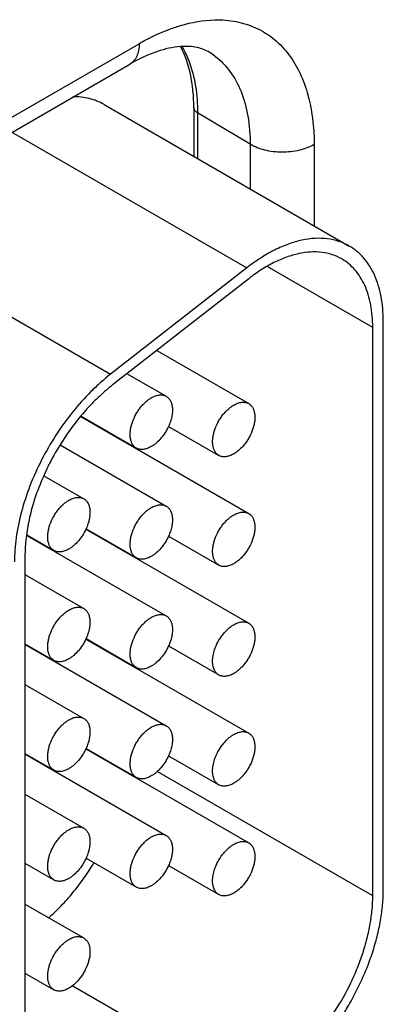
# Model space of a CAD drawing. Header units: inches. Extents: x 0 to 34, y 0 to 22.
# Tile 69 of 168: x 5.054 to 5.236, y 16.535 to 17.029. Entities that reach past the tile are written whole.
import ezdxf

# ---------------------------------------------------------------- set-up
doc = ezdxf.new("R2010")
doc.units = ezdxf.units.IN
doc.header["$LTSCALE"] = 1.87
doc.header["$MEASUREMENT"] = 0
doc.layers.get('0').update_dxf_attribs({"linetype": 'CONTINUOUS'})

msp = doc.modelspace()

# ---------------------------------------------------------------- linework, layer by layer
at = {"color": 7, "linetype": 'CONTINUOUS'}
for p, q in [((5.0230429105, 16.9645067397), (5.1137293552, 17.0168679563)), ((5.0183835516, 16.9542076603), (5.1090699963, 17.0065688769)), ((5.0961105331, 16.9863443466), (5.219147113, 16.9153045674)), ((5.1411413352, 16.984838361), (5.1411413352, 16.9603441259)), ((5.1430391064, 16.9821262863), (5.1430391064, 16.9592483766)), ((5.1694189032, 16.9663537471), (5.1430391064, 16.9821262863)), ((5.0498949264, 16.9724019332), (5.167765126, 16.9043451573)), ((5.1694189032, 16.9663537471), (5.1694189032, 16.9440170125)), ((5.2015139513, 16.9661920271), (5.2015139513, 16.925485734)), ((4.9800993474, 16.9197712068), (5.0993525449, 16.8509159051)), ((5.167765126, 16.9043451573), (5.0993525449, 16.8509159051)), ((5.2309281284, 16.8744792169), (5.1779832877, 16.9050489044)), ((5.1686860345, 16.8988463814), (5.1002734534, 16.8454171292)), ((5.2309281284, 16.5891228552), (5.2309281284, 16.8744792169)), ((5.2362314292, 16.5921849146), (5.2362314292, 16.8775412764)), ((5.1225570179, 16.8628202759), (5.1686900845, 16.8361836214)), ((5.1076772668, 16.8511994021), (5.1273243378, 16.8398554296)), ((5.0845237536, 16.8300483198), (5.0843767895, 16.829872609)), ((5.0844968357, 16.8296840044), (5.1686900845, 16.7810718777)), ((5.0846444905, 16.8298566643), (5.112323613, 16.8138750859)), ((5.1284578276, 16.8247716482), (5.1536893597, 16.8102032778)), ((5.0741587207, 16.8154408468), (5.1273243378, 16.7847436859)), ((5.1078915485, 16.8161761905), (5.1078915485, 16.8164341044)), ((5.0658655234, 16.8000169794), (5.0859585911, 16.788415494)), ((5.0572960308, 16.770065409), (5.1273243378, 16.7296319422)), ((5.0573163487, 16.7703115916), (5.0709578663, 16.7624351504)), ((5.0870058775, 16.7731235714), (5.1686900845, 16.7259601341)), ((5.0870920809, 16.7733317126), (5.112323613, 16.7587633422)), ((5.1284578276, 16.7696599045), (5.1536893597, 16.7550915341)), ((5.0564495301, 16.7598087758), (5.0564495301, 16.5023097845)), ((5.1078915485, 16.7610644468), (5.1078915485, 16.7613223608)), ((5.0564495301, 16.7503419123), (5.0859585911, 16.7333037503)), ((5.0564495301, 16.7157003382), (5.0709578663, 16.7073234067)), ((5.0564495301, 16.7154424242), (5.1273243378, 16.6745201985)), ((5.0870058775, 16.7180118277), (5.1686900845, 16.6708483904)), ((5.0870920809, 16.718219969), (5.112323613, 16.7036515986)), ((5.1284578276, 16.7145481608), (5.1536893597, 16.6999797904)), ((5.1078915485, 16.7059527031), (5.1078915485, 16.7062106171)), ((5.0564495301, 16.6952301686), (5.0859585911, 16.6781920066)), ((5.0564495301, 16.6605885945), (5.0709578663, 16.652211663)), ((5.0564495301, 16.6603306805), (5.1273243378, 16.6194084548)), ((5.0870058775, 16.6629000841), (5.1686900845, 16.6157366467)), ((5.0870920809, 16.6631082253), (5.112323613, 16.6485398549)), ((5.1284578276, 16.6594364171), (5.1536893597, 16.6448680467)), ((5.2309281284, 16.5891228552), (5.1228068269, 16.6515507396)), ((5.0564495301, 16.6401184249), (5.0859585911, 16.623080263)), ((5.0870920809, 16.6079964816), (5.112323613, 16.5934281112)), ((5.0564495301, 16.6054768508), (5.0709578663, 16.5970999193)), ((5.1284578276, 16.6043246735), (5.1536893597, 16.5897563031)), ((5.0564495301, 16.5850066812), (5.0859585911, 16.5679685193)), ((5.0564495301, 16.5503651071), (5.0709578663, 16.5419881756)), ((5.1686860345, 16.4928800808), (5.0801366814, 16.5440073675))]:
    msp.add_line(p, q, dxfattribs=at)
for centre, radius, start, end in [((5.1313072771, 16.9833526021), 0.0341046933, 53.161983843, 58.7646690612), ((5.1568733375, 16.7729650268), 0.0919394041, 127.9971015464, 130.4139074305), ((5.1802475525, 16.7499419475), 0.1248203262, 140.1809022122, 148.3048613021), ((5.1841973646, 16.747289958), 0.1295745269, 148.2247237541, 153.7764323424), ((5.1821291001, 16.7483175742), 0.1272650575, 153.7800053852, 156.0288224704), ((5.1770643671, 16.7505437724), 0.1217327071, 156.0177635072, 162.004648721), ((5.1447592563, 16.7586317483), 0.0883607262, 172.4421074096, 172.6068058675), ((5.064236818, 16.7837064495), 0.0251142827, 335.0737332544, 335.5914883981), ((5.064236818, 16.7285947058), 0.0251142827, 335.0737332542, 335.5914883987), ((5.0642368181, 16.6734829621), 0.0251142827, 335.073733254, 335.5914883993)]:
    msp.add_arc(centre, radius, start, end, dxfattribs=at)
for points, knots in [([(5.1283290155, 17.0238859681), (5.1303128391, 17.024645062), (5.137871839, 17.0272350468), (5.1458637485, 17.028685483), (5.1517313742, 17.0288197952)], [0, 0, 0, 0, 0.2657358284, 1, 1, 1, 1]), ([(5.1517313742, 17.0288197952), (5.1553082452, 17.0289016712), (5.162333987, 17.0283850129), (5.1722926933, 17.0252874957), (5.1810813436, 17.0199356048), (5.1884658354, 17.0124743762), (5.1942979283, 17.0031101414), (5.2001106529, 16.9878023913), (5.2015139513, 16.9749679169), (5.2015139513, 16.9661920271)], [0, 0, 0, 0, 0.1190194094, 0.2322804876, 0.343782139, 0.4578446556, 0.5783261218, 0.708061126, 1, 1, 1, 1]), ([(5.1137293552, 17.0168679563), (5.1149385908, 17.0175661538), (5.1196650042, 17.0201834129), (5.1245872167, 17.0224541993), (5.1283290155, 17.0238859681)], [0, 0, 0, 0, 0.2584499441, 1, 1, 1, 1]), ([(5.1137293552, 17.0168679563), (5.1137293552, 17.0157276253), (5.1135571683, 17.0135597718), (5.1126782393, 17.0105815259), (5.1112009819, 17.0081644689), (5.1098120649, 17.006997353), (5.1090699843, 17.0065688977)], [0, 0, 0, 0, 0.2898074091, 0.5490471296, 0.7822276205, 1, 1, 1, 1]), ([(5.1345728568, 17.0154260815), (5.1305907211, 17.0151325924), (5.1216695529, 17.0130298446), (5.1134525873, 17.00909933), (5.1090699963, 17.0065688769)], [0, 0, 0, 0, 0.4410330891, 1, 1, 1, 1]), ([(5.1411413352, 16.984838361), (5.1411413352, 16.9905092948), (5.1402355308, 17.0010535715), (5.1368339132, 17.0111601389), (5.1345506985, 17.0154215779)], [0, 0, 0, 0, 0.5398067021, 1, 1, 1, 1]), ([(5.148992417, 17.0125136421), (5.1471169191, 17.0136506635), (5.1423791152, 17.0154542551), (5.1373364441, 17.0156297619), (5.1345728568, 17.0154260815)], [0, 0, 0, 0, 0.4418006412, 1, 1, 1, 1]), ([(5.1352018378, 17.0154163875), (5.1365227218, 17.0131748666), (5.1414792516, 17.0027656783), (5.1430391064, 16.9910043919), (5.1430391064, 16.9821262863)], [0, 0, 0, 0, 0.2266367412, 1, 1, 1, 1]), ([(5.1517549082, 17.0106477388), (5.1546238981, 17.0084988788), (5.1598946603, 17.0030537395), (5.1654462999, 16.9926011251), (5.1687608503, 16.9800900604), (5.1694189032, 16.9710756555), (5.1694189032, 16.9663537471)], [0, 0, 0, 0, 0.2180713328, 0.4531004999, 0.7127324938, 1, 1, 1, 1]), ([(5.0961105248, 16.9863443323), (5.0949650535, 16.9870056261), (5.0925583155, 16.988171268), (5.0886979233, 16.9894010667), (5.0846053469, 16.9901079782), (5.0817990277, 16.990227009), (5.0803741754, 16.9902046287)], [0, 0, 0, 0, 0.2420738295, 0.4874421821, 0.7391895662, 1, 1, 1, 1]), ([(5.1430391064, 16.9821262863), (5.1425010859, 16.98244797), (5.1415778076, 16.9831788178), (5.141141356, 16.9843239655), (5.1411413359, 16.984838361)], [0, 0, 0, 0, 0.5492700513, 1, 1, 1, 1]), ([(5.2015139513, 16.9661920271), (5.1992287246, 16.9648725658), (5.193908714, 16.9629564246), (5.185412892, 16.9620667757), (5.1769441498, 16.9630374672), (5.1716683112, 16.9650088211), (5.1694189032, 16.9663537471)], [0, 0, 0, 0, 0.2377478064, 0.5011138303, 0.7638723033, 1, 1, 1, 1]), ([(5.2191469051, 16.9153042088), (5.2183213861, 16.9157809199), (5.2166132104, 16.9166522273), (5.2129902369, 16.918049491), (5.2080820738, 16.9191188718), (5.2018269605, 16.9192842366), (5.195249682, 16.9183573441), (5.1884430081, 16.9163615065), (5.1814966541, 16.9133304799), (5.1745101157, 16.9093090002), (5.1700033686, 16.9060931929), (5.167765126, 16.9043451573)], [0, 0, 0, 0, 0.0514167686, 0.1032002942, 0.2091378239, 0.3204452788, 0.4389962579, 0.5659495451, 0.7018797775, 0.8468214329, 1, 1, 1, 1]), ([(5.2153969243, 16.9088094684), (5.2138924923, 16.9096779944), (5.2106464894, 16.9111217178), (5.2053388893, 16.9122764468), (5.199651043, 16.9124280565), (5.1936720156, 16.9115844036), (5.1874838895, 16.9097704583), (5.1811697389, 16.9070148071), (5.1748180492, 16.903359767), (5.1707212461, 16.9004358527), (5.1686860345, 16.8988463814)], [0, 0, 0, 0, 0.103079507, 0.2090295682, 0.3203488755, 0.4389200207, 0.5659008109, 0.7018367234, 0.846767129, 1, 1, 1, 1]), ([(5.2362314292, 16.8775412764), (5.2362314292, 16.8796882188), (5.2360572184, 16.883876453), (5.2352340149, 16.8899427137), (5.2338564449, 16.8955743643), (5.2319371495, 16.9007145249), (5.2294901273, 16.9053139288), (5.2265353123, 16.9093269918), (5.2231000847, 16.9127092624), (5.2204993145, 16.9145232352), (5.2191469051, 16.9153042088)], [0, 0, 0, 0, 0.1484903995, 0.2894788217, 0.4227470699, 0.5486525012, 0.6679923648, 0.7819327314, 0.8919865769, 1, 1, 1, 1]), ([(5.2309281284, 16.8744792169), (5.2309281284, 16.8764314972), (5.2307700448, 16.8802392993), (5.2300214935, 16.8857539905), (5.2287688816, 16.8908729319), (5.2270243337, 16.895545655), (5.2247995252, 16.8997269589), (5.222114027, 16.9033760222), (5.2189900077, 16.9064496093), (5.2166264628, 16.9080996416), (5.2153969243, 16.9088094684)], [0, 0, 0, 0, 0.1485291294, 0.2895011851, 0.4227387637, 0.5486423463, 0.6679945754, 0.7819385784, 0.8919875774, 1, 1, 1, 1]), ([(5.0993525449, 16.8509159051), (5.0976550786, 16.8495902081), (5.0942934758, 16.8467817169), (5.0877555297, 16.8406176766), (5.0800338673, 16.8319641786), (5.0717573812, 16.8204672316), (5.0646028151, 16.8080771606), (5.0587862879, 16.7951604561), (5.054477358, 16.7821029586), (5.0522144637, 16.7712438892), (5.0513044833, 16.7628287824), (5.0511462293, 16.7587457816), (5.0511462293, 16.7567467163)], [0, 0, 0, 0, 0.0592910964, 0.1204906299, 0.2472452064, 0.3778527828, 0.5098169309, 0.6404465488, 0.7671362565, 0.8876363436, 0.9449685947, 1, 1, 1, 1]), ([(5.0972685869, 16.8429659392), (5.0950046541, 16.8410397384), (5.0905730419, 16.836902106), (5.0865031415, 16.8324102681), (5.0845237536, 16.8300483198)], [0, 0, 0, 0, 0.4909811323, 1, 1, 1, 1]), ([(5.1123238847, 16.8138755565), (5.111954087, 16.8140890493), (5.1112525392, 16.8146249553), (5.1104097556, 16.8156923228), (5.1097787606, 16.8169964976), (5.1093713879, 16.8185072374), (5.1091891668, 16.8201918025), (5.1092360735, 16.8220159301), (5.109508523, 16.8239420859), (5.1101767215, 16.8266356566), (5.1112545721, 16.8293019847), (5.1126730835, 16.8318401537), (5.1138975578, 16.833653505), (5.1152490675, 16.8353215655), (5.1166987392, 16.8368103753), (5.1182157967, 16.8380854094), (5.1192857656, 16.8388015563), (5.1198239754, 16.8391123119)], [0, 0, 0, 0, 0.0428202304, 0.0874100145, 0.1351955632, 0.1871143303, 0.2435661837, 0.3045324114, 0.369640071, 0.438254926, 0.5824696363, 0.6562291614, 0.7296168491, 0.8015984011, 0.8712465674, 0.9376769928, 1, 1, 1, 1]), ([(5.1198239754, 16.8391123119), (5.120481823, 16.8394921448), (5.1217918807, 16.8401142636), (5.1238028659, 16.8406023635), (5.1254097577, 16.8405594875), (5.1265561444, 16.8402416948), (5.1270781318, 16.8399969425), (5.127324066, 16.839854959)], [0, 0, 0, 0, 0.2893264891, 0.5487046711, 0.7816704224, 0.8918392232, 1, 1, 1, 1]), ([(5.127324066, 16.839854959), (5.1275436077, 16.8397282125), (5.1279672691, 16.8394386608), (5.1287376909, 16.8387210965), (5.1295307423, 16.8375622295), (5.1301523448, 16.8358792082), (5.1304538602, 16.8339338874), (5.1304327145, 16.8317828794), (5.1300924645, 16.8294872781), (5.129443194, 16.8271146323), (5.1288262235, 16.8255483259), (5.1284721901, 16.8247681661)], [0, 0, 0, 0, 0.0464110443, 0.0935189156, 0.1921345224, 0.3000728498, 0.4194435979, 0.5505683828, 0.6924618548, 0.843149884, 1, 1, 1, 1]), ([(5.1536896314, 16.8102037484), (5.1533198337, 16.8104172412), (5.1526182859, 16.8109531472), (5.1517755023, 16.8120205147), (5.1511445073, 16.8133246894), (5.1507371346, 16.8148354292), (5.1505549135, 16.8165199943), (5.1506018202, 16.818344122), (5.1508742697, 16.8202702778), (5.1515424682, 16.8229638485), (5.1526203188, 16.8256301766), (5.1540388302, 16.8281683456), (5.1552633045, 16.8299816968), (5.1566148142, 16.8316497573), (5.1580644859, 16.8331385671), (5.1595815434, 16.8344136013), (5.1606515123, 16.8351297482), (5.1611897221, 16.8354405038)], [0, 0, 0, 0, 0.0428202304, 0.0874100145, 0.1351955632, 0.1871143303, 0.2435661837, 0.3045324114, 0.369640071, 0.438254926, 0.5824696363, 0.6562291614, 0.7296168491, 0.8015984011, 0.8712465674, 0.9376769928, 1, 1, 1, 1]), ([(5.1611897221, 16.8354405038), (5.1618475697, 16.8358203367), (5.1631576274, 16.8364424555), (5.1651686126, 16.8369305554), (5.1667755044, 16.8368876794), (5.1679218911, 16.8365698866), (5.1684438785, 16.8363251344), (5.1686898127, 16.8361831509)], [0, 0, 0, 0, 0.2893264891, 0.5487046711, 0.7816704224, 0.8918392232, 1, 1, 1, 1]), ([(5.1686898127, 16.8361831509), (5.1690596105, 16.835969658), (5.1697611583, 16.835433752), (5.1706039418, 16.8343663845), (5.1712349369, 16.8330622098), (5.1716423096, 16.83155147), (5.1718245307, 16.8298669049), (5.171777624, 16.8280427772), (5.1715051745, 16.8261166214), (5.170836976, 16.8234230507), (5.1697591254, 16.8207567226), (5.1683406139, 16.8182185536), (5.1671161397, 16.8164052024), (5.16576463, 16.8147371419), (5.1643149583, 16.8132483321), (5.1627979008, 16.8119732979), (5.1617279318, 16.811257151), (5.1611897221, 16.8109463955)], [0, 0, 0, 0, 0.0428202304, 0.0874100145, 0.1351955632, 0.1871143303, 0.2435661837, 0.3045324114, 0.369640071, 0.438254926, 0.5824696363, 0.6562291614, 0.7296168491, 0.8015984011, 0.8712465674, 0.9376769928, 1, 1, 1, 1]), ([(5.1284721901, 16.8247681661), (5.1279812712, 16.8236863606), (5.1268524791, 16.8216009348), (5.1247907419, 16.8187831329), (5.1228058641, 16.8167602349), (5.1211191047, 16.8154294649), (5.1202566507, 16.8148680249), (5.1198239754, 16.8146182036)], [0, 0, 0, 0, 0.2634868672, 0.5239676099, 0.7721923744, 0.8891879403, 1, 1, 1, 1]), ([(5.1198239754, 16.8146182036), (5.1191661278, 16.8142383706), (5.1178560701, 16.8136162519), (5.1158450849, 16.813128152), (5.114238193, 16.813171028), (5.1130918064, 16.8134888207), (5.1125698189, 16.8137335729), (5.1123238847, 16.8138755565)], [0, 0, 0, 0, 0.2893264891, 0.5487046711, 0.7816704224, 0.8918392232, 1, 1, 1, 1]), ([(5.1611897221, 16.8109463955), (5.1605318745, 16.8105665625), (5.1592218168, 16.8099444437), (5.1572108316, 16.8094563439), (5.1556039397, 16.8094992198), (5.1544575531, 16.8098170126), (5.1539355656, 16.8100617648), (5.1536896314, 16.8102037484)], [0, 0, 0, 0, 0.2893264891, 0.5487046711, 0.7816704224, 0.8918392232, 1, 1, 1, 1]), ([(5.0784582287, 16.7876723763), (5.0791160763, 16.7880522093), (5.080426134, 16.7886743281), (5.0824371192, 16.7891624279), (5.084044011, 16.789119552), (5.0851903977, 16.7888017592), (5.0857123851, 16.788557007), (5.0859583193, 16.7884150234)], [0, 0, 0, 0, 0.2893264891, 0.5487046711, 0.7816704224, 0.8918392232, 1, 1, 1, 1]), ([(5.0612866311, 16.7881518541), (5.0603235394, 16.7851742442), (5.0586752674, 16.7792631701), (5.0575605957, 16.7732264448), (5.0571661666, 16.7702536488)], [0, 0, 0, 0, 0.5106588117, 1, 1, 1, 1]), ([(5.070958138, 16.7624356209), (5.0705883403, 16.7626491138), (5.0698867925, 16.7631850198), (5.0690440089, 16.7642523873), (5.0684130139, 16.765556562), (5.0680056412, 16.7670673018), (5.0678234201, 16.7687518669), (5.0678703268, 16.7705759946), (5.0681427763, 16.7725021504), (5.0688109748, 16.7751957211), (5.0698888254, 16.7778620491), (5.0713073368, 16.7804002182), (5.0725318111, 16.7822135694), (5.0738833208, 16.7838816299), (5.0753329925, 16.7853704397), (5.07685005, 16.7866454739), (5.0779200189, 16.7873616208), (5.0784582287, 16.7876723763)], [0, 0, 0, 0, 0.0428202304, 0.0874100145, 0.1351955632, 0.1871143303, 0.2435661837, 0.3045324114, 0.369640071, 0.438254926, 0.5824696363, 0.6562291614, 0.7296168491, 0.8015984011, 0.8712465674, 0.9376769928, 1, 1, 1, 1]), ([(5.0859583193, 16.7884150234), (5.086177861, 16.7882882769), (5.0866015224, 16.7879987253), (5.0873719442, 16.7872811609), (5.0881649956, 16.786122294), (5.0887865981, 16.7844392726), (5.0890881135, 16.7824939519), (5.0890669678, 16.7803429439), (5.0887267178, 16.7780473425), (5.0880774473, 16.7756746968), (5.0874604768, 16.7741083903), (5.0871064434, 16.7733282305)], [0, 0, 0, 0, 0.0464110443, 0.0935189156, 0.1921345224, 0.3000728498, 0.4194435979, 0.5505683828, 0.6924618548, 0.843149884, 1, 1, 1, 1]), ([(5.1123238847, 16.7587638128), (5.111954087, 16.7589773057), (5.1112525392, 16.7595132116), (5.1104097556, 16.7605805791), (5.1097787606, 16.7618847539), (5.1093713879, 16.7633954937), (5.1091891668, 16.7650800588), (5.1092360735, 16.7669041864), (5.109508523, 16.7688303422), (5.1101767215, 16.7715239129), (5.1112545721, 16.774190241), (5.1126730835, 16.77672841), (5.1138975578, 16.7785417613), (5.1152490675, 16.7802098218), (5.1166987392, 16.7816986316), (5.1182157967, 16.7829736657), (5.1192857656, 16.7836898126), (5.1198239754, 16.7840005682)], [0, 0, 0, 0, 0.0428202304, 0.0874100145, 0.1351955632, 0.1871143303, 0.2435661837, 0.3045324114, 0.369640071, 0.438254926, 0.5824696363, 0.6562291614, 0.7296168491, 0.8015984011, 0.8712465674, 0.9376769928, 1, 1, 1, 1]), ([(5.1198239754, 16.7840005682), (5.120481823, 16.7843804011), (5.1217918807, 16.7850025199), (5.1238028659, 16.7854906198), (5.1254097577, 16.7854477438), (5.1265561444, 16.7851299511), (5.1270781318, 16.7848851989), (5.127324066, 16.7847432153)], [0, 0, 0, 0, 0.2893264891, 0.5487046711, 0.7816704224, 0.8918392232, 1, 1, 1, 1]), ([(5.127324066, 16.7847432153), (5.1275436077, 16.7846164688), (5.1279672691, 16.7843269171), (5.1287376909, 16.7836093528), (5.1295307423, 16.7824504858), (5.1301523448, 16.7807674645), (5.1304538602, 16.7788221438), (5.1304327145, 16.7766711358), (5.1300924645, 16.7743755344), (5.129443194, 16.7720028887), (5.1288262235, 16.7704365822), (5.1284721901, 16.7696564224)], [0, 0, 0, 0, 0.0464110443, 0.0935189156, 0.1921345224, 0.3000728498, 0.4194435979, 0.5505683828, 0.6924618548, 0.843149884, 1, 1, 1, 1]), ([(5.1536896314, 16.7550920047), (5.1533198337, 16.7553054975), (5.1526182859, 16.7558414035), (5.1517755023, 16.756908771), (5.1511445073, 16.7582129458), (5.1507371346, 16.7597236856), (5.1505549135, 16.7614082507), (5.1506018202, 16.7632323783), (5.1508742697, 16.7651585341), (5.1515424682, 16.7678521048), (5.1526203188, 16.7705184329), (5.1540388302, 16.7730566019), (5.1552633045, 16.7748699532), (5.1566148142, 16.7765380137), (5.1580644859, 16.7780268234), (5.1595815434, 16.7793018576), (5.1606515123, 16.7800180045), (5.1611897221, 16.7803287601)], [0, 0, 0, 0, 0.0428202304, 0.0874100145, 0.1351955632, 0.1871143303, 0.2435661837, 0.3045324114, 0.369640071, 0.438254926, 0.5824696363, 0.6562291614, 0.7296168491, 0.8015984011, 0.8712465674, 0.9376769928, 1, 1, 1, 1]), ([(5.1611897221, 16.7803287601), (5.1618475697, 16.780708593), (5.1631576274, 16.7813307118), (5.1651686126, 16.7818188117), (5.1667755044, 16.7817759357), (5.1679218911, 16.7814581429), (5.1684438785, 16.7812133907), (5.1686898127, 16.7810714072)], [0, 0, 0, 0, 0.2893264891, 0.5487046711, 0.7816704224, 0.8918392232, 1, 1, 1, 1]), ([(5.1686898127, 16.7810714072), (5.1690596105, 16.7808579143), (5.1697611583, 16.7803220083), (5.1706039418, 16.7792546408), (5.1712349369, 16.7779504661), (5.1716423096, 16.7764397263), (5.1718245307, 16.7747551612), (5.171777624, 16.7729310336), (5.1715051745, 16.7710048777), (5.170836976, 16.768311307), (5.1697591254, 16.765644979), (5.1683406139, 16.76310681), (5.1671161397, 16.7612934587), (5.16576463, 16.7596253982), (5.1643149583, 16.7581365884), (5.1627979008, 16.7568615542), (5.1617279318, 16.7561454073), (5.1611897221, 16.7558346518)], [0, 0, 0, 0, 0.0428202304, 0.0874100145, 0.1351955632, 0.1871143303, 0.2435661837, 0.3045324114, 0.369640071, 0.438254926, 0.5824696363, 0.6562291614, 0.7296168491, 0.8015984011, 0.8712465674, 0.9376769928, 1, 1, 1, 1]), ([(5.057133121, 16.7700018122), (5.0570204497, 16.7691334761), (5.0566325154, 16.7657489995), (5.0564495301, 16.7623397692), (5.0564495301, 16.7598087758)], [0, 0, 0, 0, 0.2570343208, 1, 1, 1, 1]), ([(5.0870117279, 16.773121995), (5.0865188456, 16.7720614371), (5.0853933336, 16.7700187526), (5.083350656, 16.7672597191), (5.0813927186, 16.7652795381), (5.0797321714, 16.7639752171), (5.0788837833, 16.763423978), (5.0784582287, 16.763178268)], [0, 0, 0, 0, 0.2638031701, 0.5241754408, 0.7722067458, 0.889155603, 1, 1, 1, 1]), ([(5.1284721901, 16.7696564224), (5.1279812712, 16.7685746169), (5.1268524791, 16.7664891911), (5.1247907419, 16.7636713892), (5.1228058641, 16.7616484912), (5.1211191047, 16.7603177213), (5.1202566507, 16.7597562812), (5.1198239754, 16.7595064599)], [0, 0, 0, 0, 0.2634868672, 0.5239676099, 0.7721923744, 0.8891879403, 1, 1, 1, 1]), ([(5.0784582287, 16.763178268), (5.0778003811, 16.7627984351), (5.0764903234, 16.7621763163), (5.0744793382, 16.7616882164), (5.0728724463, 16.7617310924), (5.0717260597, 16.7620488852), (5.0712040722, 16.7622936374), (5.070958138, 16.7624356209)], [0, 0, 0, 0, 0.2893264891, 0.5487046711, 0.7816704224, 0.8918392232, 1, 1, 1, 1]), ([(5.1198239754, 16.7595064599), (5.1191661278, 16.759126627), (5.1178560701, 16.7585045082), (5.1158450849, 16.7580164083), (5.114238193, 16.7580592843), (5.1130918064, 16.758377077), (5.1125698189, 16.7586218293), (5.1123238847, 16.7587638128)], [0, 0, 0, 0, 0.2893264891, 0.5487046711, 0.7816704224, 0.8918392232, 1, 1, 1, 1]), ([(5.1611897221, 16.7558346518), (5.1605318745, 16.7554548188), (5.1592218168, 16.7548327), (5.1572108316, 16.7543446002), (5.1556039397, 16.7543874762), (5.1544575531, 16.7547052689), (5.1539355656, 16.7549500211), (5.1536896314, 16.7550920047)], [0, 0, 0, 0, 0.2893264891, 0.5487046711, 0.7816704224, 0.8918392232, 1, 1, 1, 1]), ([(5.070958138, 16.7073238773), (5.0705883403, 16.7075373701), (5.0698867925, 16.7080732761), (5.0690440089, 16.7091406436), (5.0684130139, 16.7104448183), (5.0680056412, 16.7119555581), (5.0678234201, 16.7136401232), (5.0678703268, 16.7154642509), (5.0681427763, 16.7173904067), (5.0688109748, 16.7200839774), (5.0698888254, 16.7227503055), (5.0713073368, 16.7252884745), (5.0725318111, 16.7271018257), (5.0738833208, 16.7287698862), (5.0753329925, 16.730258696), (5.07685005, 16.7315337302), (5.0779200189, 16.7322498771), (5.0784582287, 16.7325606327)], [0, 0, 0, 0, 0.0428202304, 0.0874100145, 0.1351955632, 0.1871143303, 0.2435661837, 0.3045324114, 0.369640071, 0.438254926, 0.5824696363, 0.6562291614, 0.7296168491, 0.8015984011, 0.8712465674, 0.9376769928, 1, 1, 1, 1]), ([(5.0784582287, 16.7325606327), (5.0791160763, 16.7329404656), (5.080426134, 16.7335625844), (5.0824371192, 16.7340506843), (5.084044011, 16.7340078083), (5.0851903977, 16.7336900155), (5.0857123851, 16.7334452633), (5.0859583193, 16.7333032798)], [0, 0, 0, 0, 0.2893264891, 0.5487046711, 0.7816704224, 0.8918392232, 1, 1, 1, 1]), ([(5.0859583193, 16.7333032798), (5.086177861, 16.7331765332), (5.0866015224, 16.7328869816), (5.0873719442, 16.7321694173), (5.0881649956, 16.7310105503), (5.0887865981, 16.7293275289), (5.0890881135, 16.7273822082), (5.0890669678, 16.7252312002), (5.0887267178, 16.7229355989), (5.0880774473, 16.7205629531), (5.0874604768, 16.7189966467), (5.0871064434, 16.7182164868)], [0, 0, 0, 0, 0.0464110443, 0.0935189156, 0.1921345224, 0.3000728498, 0.4194435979, 0.5505683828, 0.6924618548, 0.843149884, 1, 1, 1, 1]), ([(5.1198239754, 16.7288888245), (5.120481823, 16.7292686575), (5.1217918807, 16.7298907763), (5.1238028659, 16.7303788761), (5.1254097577, 16.7303360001), (5.1265561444, 16.7300182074), (5.1270781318, 16.7297734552), (5.127324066, 16.7296314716)], [0, 0, 0, 0, 0.2893264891, 0.5487046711, 0.7816704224, 0.8918392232, 1, 1, 1, 1]), ([(5.127324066, 16.7296314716), (5.1275436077, 16.7295047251), (5.1279672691, 16.7292151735), (5.1287376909, 16.7284976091), (5.1295307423, 16.7273387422), (5.1301523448, 16.7256557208), (5.1304538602, 16.7237104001), (5.1304327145, 16.7215593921), (5.1300924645, 16.7192637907), (5.129443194, 16.716891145), (5.1288262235, 16.7153248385), (5.1284721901, 16.7145446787)], [0, 0, 0, 0, 0.0464110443, 0.0935189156, 0.1921345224, 0.3000728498, 0.4194435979, 0.5505683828, 0.6924618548, 0.843149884, 1, 1, 1, 1]), ([(5.1123238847, 16.7036520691), (5.111954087, 16.703865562), (5.1112525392, 16.704401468), (5.1104097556, 16.7054688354), (5.1097787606, 16.7067730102), (5.1093713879, 16.70828375), (5.1091891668, 16.7099683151), (5.1092360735, 16.7117924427), (5.109508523, 16.7137185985), (5.1101767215, 16.7164121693), (5.1112545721, 16.7190784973), (5.1126730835, 16.7216166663), (5.1138975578, 16.7234300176), (5.1152490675, 16.7250980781), (5.1166987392, 16.7265868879), (5.1182157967, 16.7278619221), (5.1192857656, 16.728578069), (5.1198239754, 16.7288888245)], [0, 0, 0, 0, 0.0428202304, 0.0874100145, 0.1351955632, 0.1871143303, 0.2435661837, 0.3045324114, 0.369640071, 0.438254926, 0.5824696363, 0.6562291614, 0.7296168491, 0.8015984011, 0.8712465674, 0.9376769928, 1, 1, 1, 1]), ([(5.1515967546, 16.7126552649), (5.1520326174, 16.7139737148), (5.1531473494, 16.7165514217), (5.1550277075, 16.7194978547), (5.1567903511, 16.7216182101), (5.1581898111, 16.7230271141), (5.1596485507, 16.7242369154), (5.1606741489, 16.7249193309), (5.1611897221, 16.7252170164)], [0, 0, 0, 0, 0.2585087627, 0.5200389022, 0.6477377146, 0.7712642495, 0.8891702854, 1, 1, 1, 1]), ([(5.1611897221, 16.7252170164), (5.1618475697, 16.7255968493), (5.1631576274, 16.7262189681), (5.1651686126, 16.726707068), (5.1667755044, 16.726664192), (5.1679218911, 16.7263463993), (5.1684438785, 16.726101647), (5.1686898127, 16.7259596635)], [0, 0, 0, 0, 0.2893264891, 0.5487046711, 0.7816704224, 0.8918392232, 1, 1, 1, 1]), ([(5.1686898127, 16.7259596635), (5.1690596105, 16.7257461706), (5.1697611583, 16.7252102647), (5.1706039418, 16.7241428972), (5.1712349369, 16.7228387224), (5.1716423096, 16.7213279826), (5.1718245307, 16.7196434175), (5.171777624, 16.7178192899), (5.1715051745, 16.7158931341), (5.170836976, 16.7131995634), (5.1697591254, 16.7105332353), (5.1683406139, 16.7079950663), (5.1671161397, 16.706181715), (5.16576463, 16.7045136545), (5.1643149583, 16.7030248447), (5.1627979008, 16.7017498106), (5.1617279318, 16.7010336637), (5.1611897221, 16.7007229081)], [0, 0, 0, 0, 0.0428202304, 0.0874100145, 0.1351955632, 0.1871143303, 0.2435661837, 0.3045324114, 0.369640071, 0.438254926, 0.5824696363, 0.6562291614, 0.7296168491, 0.8015984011, 0.8712465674, 0.9376769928, 1, 1, 1, 1]), ([(5.0870117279, 16.7180102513), (5.0865188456, 16.7169496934), (5.0853933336, 16.7149070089), (5.083350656, 16.7121479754), (5.0813927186, 16.7101677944), (5.0797321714, 16.7088634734), (5.0788837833, 16.7083122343), (5.0784582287, 16.7080665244)], [0, 0, 0, 0, 0.2638031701, 0.5241754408, 0.7722067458, 0.889155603, 1, 1, 1, 1]), ([(5.1284721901, 16.7145446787), (5.1279812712, 16.7134628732), (5.1268524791, 16.7113774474), (5.1247907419, 16.7085596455), (5.1228058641, 16.7065367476), (5.1211191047, 16.7052059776), (5.1202566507, 16.7046445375), (5.1198239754, 16.7043947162)], [0, 0, 0, 0, 0.2634868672, 0.5239676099, 0.7721923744, 0.8891879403, 1, 1, 1, 1]), ([(5.1515967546, 16.7022069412), (5.1512443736, 16.7028659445), (5.1508651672, 16.7039811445), (5.1506228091, 16.7055593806), (5.1505615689, 16.706870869), (5.1506296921, 16.708254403), (5.1508940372, 16.7102111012), (5.151274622, 16.7116808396), (5.1515967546, 16.7126552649)], [0, 0, 0, 0, 0.2094182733, 0.32472658, 0.4471767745, 0.5765808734, 0.7123991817, 1, 1, 1, 1]), ([(5.0784582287, 16.7080665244), (5.0778003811, 16.7076866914), (5.0764903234, 16.7070645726), (5.0744793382, 16.7065764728), (5.0728724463, 16.7066193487), (5.0717260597, 16.7069371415), (5.0712040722, 16.7071818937), (5.070958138, 16.7073238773)], [0, 0, 0, 0, 0.2893264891, 0.5487046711, 0.7816704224, 0.8918392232, 1, 1, 1, 1]), ([(5.1198239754, 16.7043947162), (5.1191661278, 16.7040148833), (5.1178560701, 16.7033927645), (5.1158450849, 16.7029046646), (5.114238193, 16.7029475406), (5.1130918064, 16.7032653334), (5.1125698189, 16.7035100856), (5.1123238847, 16.7036520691)], [0, 0, 0, 0, 0.2893264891, 0.5487046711, 0.7816704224, 0.8918392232, 1, 1, 1, 1]), ([(5.1536896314, 16.699980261), (5.1532562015, 16.7002304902), (5.1524396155, 16.7008844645), (5.1518458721, 16.7017410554), (5.1515967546, 16.7022069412)], [0, 0, 0, 0, 0.4864734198, 1, 1, 1, 1]), ([(5.1611897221, 16.7007229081), (5.1605318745, 16.7003430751), (5.1592218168, 16.6997209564), (5.1572108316, 16.6992328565), (5.1556039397, 16.6992757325), (5.1544575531, 16.6995935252), (5.1539355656, 16.6998382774), (5.1536896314, 16.699980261)], [0, 0, 0, 0, 0.2893264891, 0.5487046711, 0.7816704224, 0.8918392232, 1, 1, 1, 1]), ([(5.070958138, 16.6522121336), (5.0705883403, 16.6524256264), (5.0698867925, 16.6529615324), (5.0690440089, 16.6540288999), (5.0684130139, 16.6553330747), (5.0680056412, 16.6568438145), (5.0678234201, 16.6585283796), (5.0678703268, 16.6603525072), (5.0681427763, 16.662278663), (5.0688109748, 16.6649722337), (5.0698888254, 16.6676385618), (5.0713073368, 16.6701767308), (5.0725318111, 16.6719900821), (5.0738833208, 16.6736581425), (5.0753329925, 16.6751469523), (5.07685005, 16.6764219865), (5.0779200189, 16.6771381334), (5.0784582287, 16.677448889)], [0, 0, 0, 0, 0.0428202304, 0.0874100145, 0.1351955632, 0.1871143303, 0.2435661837, 0.3045324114, 0.369640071, 0.438254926, 0.5824696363, 0.6562291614, 0.7296168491, 0.8015984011, 0.8712465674, 0.9376769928, 1, 1, 1, 1]), ([(5.0784582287, 16.677448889), (5.0791160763, 16.6778287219), (5.080426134, 16.6784508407), (5.0824371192, 16.6789389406), (5.084044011, 16.6788960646), (5.0851903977, 16.6785782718), (5.0857123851, 16.6783335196), (5.0859583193, 16.6781915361)], [0, 0, 0, 0, 0.2893264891, 0.5487046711, 0.7816704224, 0.8918392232, 1, 1, 1, 1]), ([(5.0859583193, 16.6781915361), (5.086177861, 16.6780647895), (5.0866015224, 16.6777752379), (5.0873719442, 16.6770576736), (5.0881649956, 16.6758988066), (5.0887865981, 16.6742157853), (5.0890881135, 16.6722704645), (5.0890669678, 16.6701194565), (5.0887267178, 16.6678238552), (5.0880774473, 16.6654512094), (5.0874604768, 16.663884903), (5.0871064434, 16.6631047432)], [0, 0, 0, 0, 0.0464110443, 0.0935189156, 0.1921345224, 0.3000728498, 0.4194435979, 0.5505683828, 0.6924618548, 0.843149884, 1, 1, 1, 1]), ([(5.1198239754, 16.6737770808), (5.120481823, 16.6741569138), (5.1217918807, 16.6747790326), (5.1238028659, 16.6752671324), (5.1254097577, 16.6752242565), (5.1265561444, 16.6749064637), (5.1270781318, 16.6746617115), (5.127324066, 16.6745197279)], [0, 0, 0, 0, 0.2893264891, 0.5487046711, 0.7816704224, 0.8918392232, 1, 1, 1, 1]), ([(5.1123238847, 16.6485403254), (5.111954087, 16.6487538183), (5.1112525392, 16.6492897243), (5.1104097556, 16.6503570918), (5.1097787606, 16.6516612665), (5.1093713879, 16.6531720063), (5.1091891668, 16.6548565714), (5.1092360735, 16.6566806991), (5.109508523, 16.6586068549), (5.1101767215, 16.6613004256), (5.1112545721, 16.6639667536), (5.1126730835, 16.6665049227), (5.1138975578, 16.6683182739), (5.1152490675, 16.6699863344), (5.1166987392, 16.6714751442), (5.1182157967, 16.6727501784), (5.1192857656, 16.6734663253), (5.1198239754, 16.6737770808)], [0, 0, 0, 0, 0.0428202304, 0.0874100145, 0.1351955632, 0.1871143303, 0.2435661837, 0.3045324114, 0.369640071, 0.438254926, 0.5824696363, 0.6562291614, 0.7296168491, 0.8015984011, 0.8712465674, 0.9376769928, 1, 1, 1, 1]), ([(5.127324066, 16.6745197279), (5.1275436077, 16.6743929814), (5.1279672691, 16.6741034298), (5.1287376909, 16.6733858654), (5.1295307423, 16.6722269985), (5.1301523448, 16.6705439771), (5.1304538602, 16.6685986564), (5.1304327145, 16.6664476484), (5.1300924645, 16.664152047), (5.129443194, 16.6617794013), (5.1288262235, 16.6602130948), (5.1284721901, 16.659432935)], [0, 0, 0, 0, 0.0464110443, 0.0935189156, 0.1921345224, 0.3000728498, 0.4194435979, 0.5505683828, 0.6924618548, 0.843149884, 1, 1, 1, 1]), ([(5.1515967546, 16.6575435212), (5.1520326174, 16.6588619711), (5.1531473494, 16.661439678), (5.1550277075, 16.664386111), (5.1567903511, 16.6665064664), (5.1581898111, 16.6679153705), (5.1596485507, 16.6691251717), (5.1606741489, 16.6698075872), (5.1611897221, 16.6701052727)], [0, 0, 0, 0, 0.2585087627, 0.5200389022, 0.6477377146, 0.7712642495, 0.8891702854, 1, 1, 1, 1]), ([(5.1611897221, 16.6701052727), (5.1618475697, 16.6704851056), (5.1631576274, 16.6711072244), (5.1651686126, 16.6715953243), (5.1667755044, 16.6715524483), (5.1679218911, 16.6712346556), (5.1684438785, 16.6709899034), (5.1686898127, 16.6708479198)], [0, 0, 0, 0, 0.2893264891, 0.5487046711, 0.7816704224, 0.8918392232, 1, 1, 1, 1]), ([(5.1686898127, 16.6708479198), (5.1690596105, 16.670634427), (5.1697611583, 16.670098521), (5.1706039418, 16.6690311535), (5.1712349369, 16.6677269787), (5.1716423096, 16.6662162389), (5.1718245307, 16.6645316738), (5.171777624, 16.6627075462), (5.1715051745, 16.6607813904), (5.170836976, 16.6580878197), (5.1697591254, 16.6554214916), (5.1683406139, 16.6528833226), (5.1671161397, 16.6510699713), (5.16576463, 16.6494019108), (5.1643149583, 16.647913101), (5.1627979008, 16.6466380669), (5.1617279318, 16.64592192), (5.1611897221, 16.6456111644)], [0, 0, 0, 0, 0.0428202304, 0.0874100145, 0.1351955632, 0.1871143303, 0.2435661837, 0.3045324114, 0.369640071, 0.438254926, 0.5824696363, 0.6562291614, 0.7296168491, 0.8015984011, 0.8712465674, 0.9376769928, 1, 1, 1, 1]), ([(5.0870117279, 16.6628985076), (5.0865188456, 16.6618379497), (5.0853933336, 16.6597952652), (5.083350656, 16.6570362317), (5.0813927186, 16.6550560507), (5.0797321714, 16.6537517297), (5.0788837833, 16.6532004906), (5.0784582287, 16.6529547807)], [0, 0, 0, 0, 0.2638031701, 0.5241754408, 0.7722067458, 0.889155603, 1, 1, 1, 1]), ([(5.1284721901, 16.659432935), (5.1279812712, 16.6583511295), (5.1268524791, 16.6562657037), (5.1247907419, 16.6534479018), (5.1228058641, 16.6514250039), (5.1211191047, 16.6500942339), (5.1202566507, 16.6495327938), (5.1198239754, 16.6492829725)], [0, 0, 0, 0, 0.2634868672, 0.5239676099, 0.7721923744, 0.8891879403, 1, 1, 1, 1]), ([(5.1515967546, 16.6470951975), (5.1512443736, 16.6477542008), (5.1508651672, 16.6488694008), (5.1506228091, 16.6504476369), (5.1505615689, 16.6517591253), (5.1506296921, 16.6531426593), (5.1508940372, 16.6550993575), (5.151274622, 16.6565690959), (5.1515967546, 16.6575435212)], [0, 0, 0, 0, 0.2094182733, 0.32472658, 0.4471767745, 0.5765808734, 0.7123991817, 1, 1, 1, 1]), ([(5.0784582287, 16.6529547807), (5.0778003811, 16.6525749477), (5.0764903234, 16.6519528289), (5.0744793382, 16.6514647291), (5.0728724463, 16.6515076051), (5.0717260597, 16.6518253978), (5.0712040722, 16.65207015), (5.070958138, 16.6522121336)], [0, 0, 0, 0, 0.2893264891, 0.5487046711, 0.7816704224, 0.8918392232, 1, 1, 1, 1]), ([(5.1198239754, 16.6492829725), (5.1191661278, 16.6489031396), (5.1178560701, 16.6482810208), (5.1158450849, 16.6477929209), (5.114238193, 16.6478357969), (5.1130918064, 16.6481535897), (5.1125698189, 16.6483983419), (5.1123238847, 16.6485403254)], [0, 0, 0, 0, 0.2893264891, 0.5487046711, 0.7816704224, 0.8918392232, 1, 1, 1, 1]), ([(5.1536896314, 16.6448685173), (5.1532562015, 16.6451187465), (5.1524396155, 16.6457727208), (5.1518458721, 16.6466293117), (5.1515967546, 16.6470951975)], [0, 0, 0, 0, 0.4864734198, 1, 1, 1, 1]), ([(5.1611897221, 16.6456111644), (5.1605318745, 16.6452313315), (5.1592218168, 16.6446092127), (5.1572108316, 16.6441211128), (5.1556039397, 16.6441639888), (5.1544575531, 16.6444817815), (5.1539355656, 16.6447265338), (5.1536896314, 16.6448685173)], [0, 0, 0, 0, 0.2893264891, 0.5487046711, 0.7816704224, 0.8918392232, 1, 1, 1, 1]), ([(5.070958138, 16.5971003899), (5.0705883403, 16.5973138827), (5.0698867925, 16.5978497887), (5.0690440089, 16.5989171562), (5.0684130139, 16.600221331), (5.0680056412, 16.6017320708), (5.0678234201, 16.6034166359), (5.0678703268, 16.6052407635), (5.0681427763, 16.6071669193), (5.0688109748, 16.60986049), (5.0698888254, 16.6125268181), (5.0713073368, 16.6150649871), (5.0725318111, 16.6168783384), (5.0738833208, 16.6185463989), (5.0753329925, 16.6200352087), (5.07685005, 16.6213102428), (5.0779200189, 16.6220263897), (5.0784582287, 16.6223371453)], [0, 0, 0, 0, 0.0428202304, 0.0874100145, 0.1351955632, 0.1871143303, 0.2435661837, 0.3045324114, 0.369640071, 0.438254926, 0.5824696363, 0.6562291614, 0.7296168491, 0.8015984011, 0.8712465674, 0.9376769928, 1, 1, 1, 1]), ([(5.0784582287, 16.6223371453), (5.0791160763, 16.6227169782), (5.080426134, 16.623339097), (5.0824371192, 16.6238271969), (5.084044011, 16.6237843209), (5.0851903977, 16.6234665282), (5.0857123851, 16.6232217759), (5.0859583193, 16.6230797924)], [0, 0, 0, 0, 0.2893264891, 0.5487046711, 0.7816704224, 0.8918392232, 1, 1, 1, 1]), ([(5.0859583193, 16.6230797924), (5.086177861, 16.6229530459), (5.0866015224, 16.6226634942), (5.0873719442, 16.6219459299), (5.0881649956, 16.6207870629), (5.0887865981, 16.6191040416), (5.0890881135, 16.6171587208), (5.0890669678, 16.6150077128), (5.0887267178, 16.6127121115), (5.0880774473, 16.6103394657), (5.0874604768, 16.6087731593), (5.0871064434, 16.6079929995)], [0, 0, 0, 0, 0.0464110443, 0.0935189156, 0.1921345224, 0.3000728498, 0.4194435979, 0.5505683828, 0.6924618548, 0.843149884, 1, 1, 1, 1]), ([(5.1123238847, 16.5934285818), (5.111954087, 16.5936420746), (5.1112525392, 16.5941779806), (5.1104097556, 16.5952453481), (5.1097787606, 16.5965495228), (5.1093713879, 16.5980602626), (5.1091891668, 16.5997448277), (5.1092360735, 16.6015689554), (5.109508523, 16.6034951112), (5.1101767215, 16.6061886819), (5.1112545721, 16.60885501), (5.1126730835, 16.611393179), (5.1138975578, 16.6132065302), (5.1152490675, 16.6148745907), (5.1166987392, 16.6163634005), (5.1182157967, 16.6176384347), (5.1192857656, 16.6183545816), (5.1198239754, 16.6186653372)], [0, 0, 0, 0, 0.0428202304, 0.0874100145, 0.1351955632, 0.1871143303, 0.2435661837, 0.3045324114, 0.369640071, 0.438254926, 0.5824696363, 0.6562291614, 0.7296168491, 0.8015984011, 0.8712465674, 0.9376769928, 1, 1, 1, 1]), ([(5.1198239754, 16.6186653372), (5.120481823, 16.6190451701), (5.1217918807, 16.6196672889), (5.1238028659, 16.6201553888), (5.1254097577, 16.6201125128), (5.1265561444, 16.61979472), (5.1270781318, 16.6195499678), (5.127324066, 16.6194079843)], [0, 0, 0, 0, 0.2893264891, 0.5487046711, 0.7816704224, 0.8918392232, 1, 1, 1, 1]), ([(5.127324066, 16.6194079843), (5.1275436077, 16.6192812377), (5.1279672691, 16.6189916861), (5.1287376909, 16.6182741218), (5.1295307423, 16.6171152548), (5.1301523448, 16.6154322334), (5.1304538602, 16.6134869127), (5.1304327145, 16.6113359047), (5.1300924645, 16.6090403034), (5.129443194, 16.6066676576), (5.1288262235, 16.6051013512), (5.1284721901, 16.6043211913)], [0, 0, 0, 0, 0.0464110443, 0.0935189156, 0.1921345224, 0.3000728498, 0.4194435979, 0.5505683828, 0.6924618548, 0.843149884, 1, 1, 1, 1]), ([(5.1611897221, 16.614993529), (5.1618475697, 16.615373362), (5.1631576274, 16.6159954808), (5.1651686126, 16.6164835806), (5.1667755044, 16.6164407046), (5.1679218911, 16.6161229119), (5.1684438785, 16.6158781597), (5.1686898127, 16.6157361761)], [0, 0, 0, 0, 0.2893264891, 0.5487046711, 0.7816704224, 0.8918392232, 1, 1, 1, 1]), ([(5.1686898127, 16.6157361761), (5.1690596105, 16.6155226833), (5.1697611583, 16.6149867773), (5.1706039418, 16.6139194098), (5.1712349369, 16.612615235), (5.1716423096, 16.6111044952), (5.1718245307, 16.6094199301), (5.171777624, 16.6075958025), (5.1715051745, 16.6056696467), (5.170836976, 16.602976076), (5.1697591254, 16.6003097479), (5.1683406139, 16.5977715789), (5.1671161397, 16.5959582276), (5.16576463, 16.5942901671), (5.1643149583, 16.5928013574), (5.1627979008, 16.5915263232), (5.1617279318, 16.5908101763), (5.1611897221, 16.5904994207)], [0, 0, 0, 0, 0.0428202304, 0.0874100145, 0.1351955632, 0.1871143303, 0.2435661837, 0.3045324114, 0.369640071, 0.438254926, 0.5824696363, 0.6562291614, 0.7296168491, 0.8015984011, 0.8712465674, 0.9376769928, 1, 1, 1, 1]), ([(5.1515967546, 16.6024317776), (5.1520326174, 16.6037502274), (5.1531473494, 16.6063279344), (5.1550277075, 16.6092743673), (5.1567903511, 16.6113947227), (5.1581898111, 16.6128036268), (5.1596485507, 16.614013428), (5.1606741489, 16.6146958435), (5.1611897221, 16.614993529)], [0, 0, 0, 0, 0.2585087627, 0.5200389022, 0.6477377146, 0.7712642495, 0.8891702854, 1, 1, 1, 1]), ([(5.0871064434, 16.6079929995), (5.0866155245, 16.606911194), (5.0854867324, 16.6048257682), (5.0834249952, 16.6020079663), (5.0814401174, 16.5999850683), (5.079753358, 16.5986542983), (5.078890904, 16.5980928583), (5.0784582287, 16.597843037)], [0, 0, 0, 0, 0.2634868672, 0.5239676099, 0.7721923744, 0.8891879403, 1, 1, 1, 1]), ([(5.0683521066, 16.5781130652), (5.0705055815, 16.5800107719), (5.0747183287, 16.5840633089), (5.080614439, 16.5907070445), (5.0861210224, 16.597937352), (5.0894684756, 16.6030598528), (5.0910586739, 16.6056933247)], [0, 0, 0, 0, 0.2401773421, 0.488476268, 0.7425833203, 1, 1, 1, 1]), ([(5.1284721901, 16.6043211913), (5.1279812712, 16.6032393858), (5.1268524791, 16.6011539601), (5.1247907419, 16.5983361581), (5.1228058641, 16.5963132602), (5.1211191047, 16.5949824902), (5.1202566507, 16.5944210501), (5.1198239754, 16.5941712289)], [0, 0, 0, 0, 0.2634868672, 0.5239676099, 0.7721923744, 0.8891879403, 1, 1, 1, 1]), ([(5.1515967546, 16.5919834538), (5.1512443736, 16.5926424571), (5.1508651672, 16.5937576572), (5.1506228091, 16.5953358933), (5.1505615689, 16.5966473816), (5.1506296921, 16.5980309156), (5.1508940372, 16.5999876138), (5.151274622, 16.6014573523), (5.1515967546, 16.6024317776)], [0, 0, 0, 0, 0.2094182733, 0.32472658, 0.4471767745, 0.5765808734, 0.7123991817, 1, 1, 1, 1]), ([(5.0784582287, 16.597843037), (5.0778003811, 16.597463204), (5.0764903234, 16.5968410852), (5.0744793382, 16.5963529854), (5.0728724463, 16.5963958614), (5.0717260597, 16.5967136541), (5.0712040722, 16.5969584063), (5.070958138, 16.5971003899)], [0, 0, 0, 0, 0.2893264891, 0.5487046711, 0.7816704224, 0.8918392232, 1, 1, 1, 1]), ([(5.1198239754, 16.5941712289), (5.1191661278, 16.5937913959), (5.1178560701, 16.5931692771), (5.1158450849, 16.5926811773), (5.114238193, 16.5927240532), (5.1130918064, 16.593041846), (5.1125698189, 16.5932865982), (5.1123238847, 16.5934285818)], [0, 0, 0, 0, 0.2893264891, 0.5487046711, 0.7816704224, 0.8918392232, 1, 1, 1, 1]), ([(5.1536896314, 16.5897567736), (5.1532562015, 16.5900070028), (5.1524396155, 16.5906609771), (5.1518458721, 16.5915175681), (5.1515967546, 16.5919834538)], [0, 0, 0, 0, 0.4864734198, 1, 1, 1, 1]), ([(5.167765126, 16.4863178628), (5.1699164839, 16.4871220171), (5.174254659, 16.4890408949), (5.1806094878, 16.4926498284), (5.1869292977, 16.4970378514), (5.1931398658, 16.5021481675), (5.1991685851, 16.5079233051), (5.2049478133, 16.5142934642), (5.2104063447, 16.5211861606), (5.2154826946, 16.5285178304), (5.2201144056, 16.5362039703), (5.2242496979, 16.544152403), (5.2278365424, 16.5522708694), (5.2308361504, 16.56046173), (5.2332103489, 16.5686305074), (5.2349335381, 16.576682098), (5.2359811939, 16.5845192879), (5.2362314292, 16.5896726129), (5.2362314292, 16.5921849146)], [0, 0, 0, 0, 0.0520112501, 0.1071773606, 0.165267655, 0.2260241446, 0.2891281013, 0.3541594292, 0.420649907, 0.4880939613, 0.5559675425, 0.6237347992, 0.6908607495, 0.7568220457, 0.8211239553, 0.8833477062, 0.9431071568, 1, 1, 1, 1]), ([(5.1611897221, 16.5904994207), (5.1605318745, 16.5901195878), (5.1592218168, 16.589497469), (5.1572108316, 16.5890093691), (5.1556039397, 16.5890522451), (5.1544575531, 16.5893700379), (5.1539355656, 16.5896147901), (5.1536896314, 16.5897567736)], [0, 0, 0, 0, 0.2893264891, 0.5487046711, 0.7816704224, 0.8918392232, 1, 1, 1, 1]), ([(5.1686860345, 16.4928800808), (5.1706422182, 16.4936112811), (5.174586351, 16.4953553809), (5.1803629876, 16.4986367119), (5.1861080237, 16.502625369), (5.1917534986, 16.5072714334), (5.1972352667, 16.5125210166), (5.2043058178, 16.5203173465), (5.2123057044, 16.5311504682), (5.2189342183, 16.5429666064), (5.2232969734, 16.5528369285), (5.2260230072, 16.560283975), (5.2281818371, 16.5677098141), (5.2297480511, 16.575028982), (5.2307010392, 16.5821534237), (5.2309281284, 16.5868384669), (5.2309281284, 16.5891228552)], [0, 0, 0, 0, 0.0520291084, 0.1071960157, 0.1652856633, 0.226054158, 0.2891688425, 0.3542089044, 0.4880912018, 0.6236825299, 0.6908168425, 0.7567900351, 0.821104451, 0.8833274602, 0.9430874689, 1, 1, 1, 1]), ([(5.070958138, 16.5419886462), (5.0705883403, 16.542202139), (5.0698867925, 16.542738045), (5.0690440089, 16.5438054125), (5.0684130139, 16.5451095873), (5.0680056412, 16.5466203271), (5.0678234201, 16.5483048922), (5.0678703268, 16.5501290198), (5.0681427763, 16.5520551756), (5.0688109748, 16.5547487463), (5.0698888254, 16.5574150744), (5.0713073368, 16.5599532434), (5.0725318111, 16.5617665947), (5.0738833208, 16.5634346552), (5.0753329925, 16.564923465), (5.07685005, 16.5661984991), (5.0779200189, 16.566914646), (5.0784582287, 16.5672254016)], [0, 0, 0, 0, 0.0428202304, 0.0874100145, 0.1351955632, 0.1871143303, 0.2435661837, 0.3045324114, 0.369640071, 0.438254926, 0.5824696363, 0.6562291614, 0.7296168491, 0.8015984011, 0.8712465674, 0.9376769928, 1, 1, 1, 1]), ([(5.0784582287, 16.5672254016), (5.0791160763, 16.5676052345), (5.080426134, 16.5682273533), (5.0824371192, 16.5687154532), (5.084044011, 16.5686725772), (5.0851903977, 16.5683547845), (5.0857123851, 16.5681100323), (5.0859583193, 16.5679680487)], [0, 0, 0, 0, 0.2893264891, 0.5487046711, 0.7816704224, 0.8918392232, 1, 1, 1, 1]), ([(5.0859583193, 16.5679680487), (5.0863281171, 16.5677545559), (5.0870296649, 16.5672186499), (5.0878724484, 16.5661512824), (5.0885034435, 16.5648471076), (5.0889108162, 16.5633363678), (5.0890930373, 16.5616518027), (5.0890461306, 16.5598276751), (5.0887736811, 16.5579015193), (5.0881054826, 16.5552079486), (5.087027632, 16.5525416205), (5.0856091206, 16.5500034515), (5.0843846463, 16.5481901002), (5.0830331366, 16.5465220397), (5.0815834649, 16.5450332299), (5.0800664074, 16.5437581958), (5.0789964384, 16.5430420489), (5.0784582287, 16.5427312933)], [0, 0, 0, 0, 0.0428202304, 0.0874100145, 0.1351955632, 0.1871143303, 0.2435661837, 0.3045324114, 0.369640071, 0.438254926, 0.5824696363, 0.6562291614, 0.7296168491, 0.8015984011, 0.8712465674, 0.9376769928, 1, 1, 1, 1]), ([(5.0784582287, 16.5427312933), (5.0778003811, 16.5423514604), (5.0764903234, 16.5417293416), (5.0744793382, 16.5412412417), (5.0728724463, 16.5412841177), (5.0717260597, 16.5416019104), (5.0712040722, 16.5418466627), (5.070958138, 16.5419886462)], [0, 0, 0, 0, 0.2893264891, 0.5487046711, 0.7816704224, 0.8918392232, 1, 1, 1, 1])]:
    msp.add_open_spline(points, degree=3, knots=knots, dxfattribs=at)

doc.saveas('drawing.dxf')
